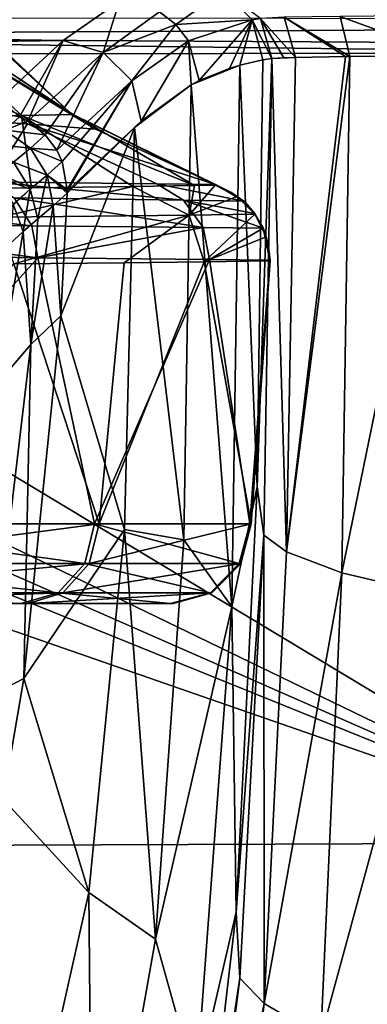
# Model space of a CAD drawing. Header units: millimetres. Extents: x -104 to 104, y -36 to 73.
# Tile 121 of 145: x 20.86 to 25.22, y 3.26 to 15.63. Entities that reach past the tile are written whole.
import ezdxf

# ---------------------------------------------------------------- set-up
doc = ezdxf.new("R2010")
doc.units = ezdxf.units.MM
doc.header["$LTSCALE"] = 33.374815
for name, color, linetype in [('246', 7, 'CONTINUOUS'), ('247', 7, 'CONTINUOUS'), ('249', 7, 'CONTINUOUS'), ('255', 7, 'CONTINUOUS'), ('256', 7, 'CONTINUOUS'), ('257', 7, 'CONTINUOUS'), ('258', 7, 'CONTINUOUS'), ('259', 7, 'CONTINUOUS'), ('266', 7, 'CONTINUOUS'), ('267', 7, 'CONTINUOUS'), ('332', 7, 'CONTINUOUS'), ('333', 7, 'CONTINUOUS'), ('334', 7, 'CONTINUOUS'), ('337', 7, 'CONTINUOUS'), ('339', 7, 'CONTINUOUS'), ('344', 7, 'CONTINUOUS'), ('346', 7, 'CONTINUOUS'), ('361', 7, 'CONTINUOUS'), ('362', 7, 'CONTINUOUS')]:
    doc.layers.add(name, color=color, linetype=linetype)

msp = doc.modelspace()

# ---------------------------------------------------------------- linework, layer by layer
at = {"layer": '246', "color": 7, "linetype": 'CONTINUOUS', "true_color": 0xe6e6e6}
for points in [[(20.855, 14.408, 37.279), (20.67, 14.241, 40.1), (20.957, 14.355, 37.283), (20.855, 14.408, 37.279)], [(20.957, 14.355, 37.283), (20.67, 14.241, 40.1), (21.177, 14.181, 37.286), (20.957, 14.355, 37.283)], [(20.67, 14.241, 40.1), (20.457, 14.07, 42.805), (20.991, 14.012, 40.11), (20.67, 14.241, 40.1)], [(21.177, 14.181, 37.286), (20.67, 14.241, 40.1), (20.991, 14.012, 40.11), (21.177, 14.181, 37.286)], [(21.177, 14.181, 37.286), (20.991, 14.012, 40.11), (21.32, 13.99, 37.284), (21.177, 14.181, 37.286)], [(20.991, 14.012, 40.11), (20.457, 14.07, 42.805), (20.779, 13.837, 42.817), (20.991, 14.012, 40.11)], [(21.199, 13.677, 40.106), (20.991, 14.012, 40.11), (20.779, 13.837, 42.817), (21.199, 13.677, 40.106)], [(21.199, 13.677, 40.106), (21.388, 13.848, 37.28), (20.991, 14.012, 40.11), (21.199, 13.677, 40.106)], [(20.991, 14.012, 40.11), (21.388, 13.848, 37.28), (21.32, 13.99, 37.284), (20.991, 14.012, 40.11)], [(21.388, 13.848, 37.28), (21.199, 13.677, 40.106), (21.453, 13.494, 37.264), (21.388, 13.848, 37.28)], [(20.986, 13.498, 42.812), (20.779, 13.837, 42.817), (20.568, 13.655, 45.457), (20.986, 13.498, 42.812)], [(20.986, 13.498, 42.812), (21.199, 13.677, 40.106), (20.779, 13.837, 42.817), (20.986, 13.498, 42.812)], [(20.773, 13.311, 45.45), (20.986, 13.498, 42.812), (20.568, 13.655, 45.457), (20.773, 13.311, 45.45)], [(21.199, 13.677, 40.106), (20.986, 13.498, 42.812), (21.085, 13.128, 42.283), (21.199, 13.677, 40.106)], [(21.276, 13.288, 39.86), (21.199, 13.677, 40.106), (21.085, 13.128, 42.283), (21.276, 13.288, 39.86)], [(21.453, 13.494, 37.264), (21.199, 13.677, 40.106), (21.453, 13.473, 37.263), (21.453, 13.494, 37.264)], [(21.453, 13.473, 37.263), (21.199, 13.677, 40.106), (21.452, 13.451, 37.261), (21.453, 13.473, 37.263)], [(21.452, 13.451, 37.261), (21.199, 13.677, 40.106), (21.276, 13.288, 39.86), (21.452, 13.451, 37.261)], [(20.986, 13.498, 42.812), (20.773, 13.311, 45.45), (20.901, 12.968, 44.524), (20.986, 13.498, 42.812)], [(21.085, 13.128, 42.283), (20.986, 13.498, 42.812), (20.901, 12.968, 44.524), (21.085, 13.128, 42.283)], [(20.901, 12.968, 44.524), (20.773, 13.311, 45.45), (20.73, 12.812, 46.612), (20.901, 12.968, 44.524)]]:
    msp.add_3dface(points, dxfattribs=at)
at = {"layer": '247', "color": 7, "linetype": 'CONTINUOUS', "true_color": 0xe6e6e6}
for points in [[(21.452, 13.451, 37.261), (21.276, 13.288, 39.86), (21.372, 11.909, 37.261), (21.452, 13.451, 37.261)], [(21.276, 13.288, 39.86), (21.085, 13.128, 42.283), (20.994, 11.548, 41.91), (21.276, 13.288, 39.86)], [(21.372, 11.909, 37.261), (21.276, 13.288, 39.86), (20.994, 11.548, 41.91), (21.372, 11.909, 37.261)], [(21.085, 13.128, 42.283), (20.901, 12.968, 44.524), (20.994, 11.548, 41.91), (21.085, 13.128, 42.283)], [(20.901, 12.968, 44.524), (20.73, 12.812, 46.612), (20.573, 11.059, 46.338), (20.901, 12.968, 44.524)], [(20.994, 11.548, 41.91), (20.901, 12.968, 44.524), (20.573, 11.059, 46.338), (20.994, 11.548, 41.91)], [(21.372, 11.909, 37.261), (20.994, 11.548, 41.91), (20.908, 7.355, 37.262), (21.372, 11.909, 37.261)], [(20.994, 11.548, 41.91), (20.573, 11.059, 46.338), (20.466, 7.127, 41.553), (20.994, 11.548, 41.91)], [(20.908, 7.355, 37.262), (20.994, 11.548, 41.91), (20.466, 7.127, 41.553), (20.908, 7.355, 37.262)], [(20.908, 7.355, 37.262), (20.466, 7.127, 41.553), (20.649, 5.838, 37.262), (20.908, 7.355, 37.262)]]:
    msp.add_3dface(points, dxfattribs=at)
at = {"layer": '249', "color": 7, "linetype": 'CONTINUOUS', "true_color": 0xe6e6e6}
for points in [[(23.909, 15.122, -26.074), (23.619, 15.055, -17.487), (23.838, 9.761, -26.059), (23.909, 15.122, -26.074)], [(23.111, 14.862, -2.677), (23.008, 14.81, 0.259), (23.619, 15.055, -17.487), (23.111, 14.862, -2.677)], [(23.619, 15.055, -17.487), (23.008, 14.81, 0.259), (23.521, 8.256, -17.752), (23.619, 15.055, -17.487)], [(23.492, 15.016, -13.75), (23.111, 14.862, -2.677), (23.619, 15.055, -17.487), (23.492, 15.016, -13.75)], [(23.619, 15.055, -17.487), (23.521, 8.256, -17.752), (23.838, 9.761, -26.059), (23.619, 15.055, -17.487)], [(22.917, 9.097, 0.863), (23.008, 14.81, 0.259), (22.296, 14.274, 19.493), (22.917, 9.097, 0.863)], [(22.296, 14.274, 19.493), (23.008, 14.81, 0.259), (22.383, 14.354, 17.299), (22.296, 14.274, 19.493)], [(23.008, 14.81, 0.259), (22.917, 9.097, 0.863), (23.521, 8.256, -17.752), (23.008, 14.81, 0.259)], [(21.452, 13.451, 37.261), (21.372, 11.909, 37.261), (22.296, 14.274, 19.493), (21.452, 13.451, 37.261)], [(22.296, 14.274, 19.493), (21.372, 11.909, 37.261), (22.173, 9.226, 19.438), (22.296, 14.274, 19.493)], [(22.917, 9.097, 0.863), (22.296, 14.274, 19.493), (22.173, 9.226, 19.438), (22.917, 9.097, 0.863)], [(21.372, 11.909, 37.261), (20.908, 7.355, 37.262), (22.173, 9.226, 19.438), (21.372, 11.909, 37.261)], [(23.838, 9.761, -26.059), (23.521, 8.256, -17.752), (23.573, 4.423, -26.081), (23.838, 9.761, -26.059)], [(22.173, 9.226, 19.438), (20.908, 7.355, 37.262), (21.722, 4.669, 19.633), (22.173, 9.226, 19.438)], [(22.56, 4.084, 0.906), (22.173, 9.226, 19.438), (21.722, 4.669, 19.633), (22.56, 4.084, 0.906)], [(22.56, 4.084, 0.906), (22.917, 9.097, 0.863), (22.173, 9.226, 19.438), (22.56, 4.084, 0.906)], [(22.917, 9.097, 0.863), (22.56, 4.084, 0.906), (23.521, 8.256, -17.752), (22.917, 9.097, 0.863)], [(23.521, 8.256, -17.752), (22.56, 4.084, 0.906), (23.073, 2.254, -17.923), (23.521, 8.256, -17.752)], [(23.521, 8.256, -17.752), (23.073, 2.254, -17.923), (23.573, 4.423, -26.081), (23.521, 8.256, -17.752)], [(20.908, 7.355, 37.262), (20.649, 5.838, 37.262), (21.722, 4.669, 19.633), (20.908, 7.355, 37.262)], [(21.722, 4.669, 19.633), (20.649, 5.838, 37.262), (20.799, 0.543, 19.827), (21.722, 4.669, 19.633)], [(21.771, -0.38, 0.931), (21.722, 4.669, 19.633), (20.799, 0.543, 19.827), (21.771, -0.38, 0.931)], [(21.771, -0.38, 0.931), (22.56, 4.084, 0.906), (21.722, 4.669, 19.633), (21.771, -0.38, 0.931)], [(23.573, 4.423, -26.081), (23.073, 2.254, -17.923), (23.02, -0.346, -26.179), (23.573, 4.423, -26.081)], [(22.56, 4.084, 0.906), (21.771, -0.38, 0.931), (23.073, 2.254, -17.923), (22.56, 4.084, 0.906)]]:
    msp.add_3dface(points, dxfattribs=at)
at = {"layer": '255', "color": 7, "linetype": 'CONTINUOUS', "true_color": 0xe6e6e6}
for points in [[(23.909, 15.122, -26.074), (23.838, 9.761, -26.059), (24.024, 15.138, -28.51), (23.909, 15.122, -26.074)], [(23.838, 9.761, -26.059), (23.922, 9.155, -28.283), (24.024, 15.138, -28.51), (23.838, 9.761, -26.059)], [(23.922, 9.155, -28.283), (24.208, 8.944, -30.61), (24.024, 15.138, -28.51), (23.922, 9.155, -28.283)], [(24.208, 8.944, -30.61), (24.32, 15.151, -30.789), (24.024, 15.138, -28.51), (24.208, 8.944, -30.61)], [(24.024, 15.138, -28.51), (24.32, 15.151, -30.789), (24.175, 15.147, -29.949), (24.024, 15.138, -28.51)], [(24.9, 8.682, -32.819), (25.002, 15.163, -32.92), (24.208, 8.944, -30.61), (24.9, 8.682, -32.819)], [(24.208, 8.944, -30.61), (25.002, 15.163, -32.92), (24.949, 15.163, -32.805), (24.208, 8.944, -30.61)], [(24.32, 15.151, -30.789), (24.208, 8.944, -30.61), (24.949, 15.163, -32.805), (24.32, 15.151, -30.789)], [(26.146, 8.387, -34.605), (26.232, 15.174, -34.661), (24.9, 8.682, -32.819), (26.146, 8.387, -34.605)], [(24.9, 8.682, -32.819), (26.232, 15.174, -34.661), (25.002, 15.163, -32.92), (24.9, 8.682, -32.819)], [(23.838, 9.761, -26.059), (23.573, 4.423, -26.081), (23.922, 9.155, -28.283), (23.838, 9.761, -26.059)], [(23.573, 4.423, -26.081), (23.621, 3.594, -28.208), (23.922, 9.155, -28.283), (23.573, 4.423, -26.081)], [(23.621, 3.594, -28.208), (23.927, 3.275, -30.471), (23.922, 9.155, -28.283), (23.621, 3.594, -28.208)], [(23.927, 3.275, -30.471), (24.208, 8.944, -30.61), (23.922, 9.155, -28.283), (23.927, 3.275, -30.471)], [(23.927, 3.275, -30.471), (24.9, 8.682, -32.819), (24.208, 8.944, -30.61), (23.927, 3.275, -30.471)], [(24.637, 2.855, -32.659), (24.9, 8.682, -32.819), (23.927, 3.275, -30.471), (24.637, 2.855, -32.659)], [(24.637, 2.855, -32.659), (26.146, 8.387, -34.605), (24.9, 8.682, -32.819), (24.637, 2.855, -32.659)], [(25.891, 2.368, -34.463), (26.146, 8.387, -34.605), (24.637, 2.855, -32.659), (25.891, 2.368, -34.463)], [(23.573, 4.423, -26.081), (23.02, -0.346, -26.179), (23.621, 3.594, -28.208), (23.573, 4.423, -26.081)], [(23.02, -0.346, -26.179), (22.973, -1.538, -28.204), (23.621, 3.594, -28.208), (23.02, -0.346, -26.179)], [(22.973, -1.538, -28.204), (23.927, 3.275, -30.471), (23.621, 3.594, -28.208), (22.973, -1.538, -28.204)], [(23.324, -1.878, -30.365), (23.927, 3.275, -30.471), (22.973, -1.538, -28.204), (23.324, -1.878, -30.365)], [(23.324, -1.878, -30.365), (24.637, 2.855, -32.659), (23.927, 3.275, -30.471), (23.324, -1.878, -30.365)]]:
    msp.add_3dface(points, dxfattribs=at)
at = {"layer": '256', "color": 7, "linetype": 'CONTINUOUS', "true_color": 0xe6e6e6}
for points in [[(23.777, 15.624, -26.075), (23.88, 15.644, -28.39), (23.413, 15.991, -26.085), (23.777, 15.624, -26.075)], [(23.777, 15.624, -26.075), (24.024, 15.138, -28.51), (23.88, 15.644, -28.39), (23.777, 15.624, -26.075)], [(23.909, 15.122, -26.074), (24.024, 15.138, -28.51), (23.777, 15.624, -26.075), (23.909, 15.122, -26.074)], [(23.88, 15.644, -28.39), (24.32, 15.151, -30.789), (24.176, 15.657, -30.757), (23.88, 15.644, -28.39)], [(24.175, 15.147, -29.949), (24.32, 15.151, -30.789), (23.88, 15.644, -28.39), (24.175, 15.147, -29.949)], [(24.024, 15.138, -28.51), (24.175, 15.147, -29.949), (23.88, 15.644, -28.39), (24.024, 15.138, -28.51)], [(24.176, 15.657, -30.757), (25.002, 15.163, -32.92), (24.88, 15.669, -32.976), (24.176, 15.657, -30.757)], [(24.949, 15.163, -32.805), (25.002, 15.163, -32.92), (24.176, 15.657, -30.757), (24.949, 15.163, -32.805)], [(24.32, 15.151, -30.789), (24.949, 15.163, -32.805), (24.176, 15.657, -30.757), (24.32, 15.151, -30.789)], [(24.88, 15.669, -32.976), (26.232, 15.174, -34.661), (26.142, 15.679, -34.761), (24.88, 15.669, -32.976)], [(25.002, 15.163, -32.92), (26.232, 15.174, -34.661), (24.88, 15.669, -32.976), (25.002, 15.163, -32.92)]]:
    msp.add_3dface(points, dxfattribs=at)
at = {"layer": '257', "color": 7, "linetype": 'CONTINUOUS', "true_color": 0xe6e6e6}
for points in [[(22.817, 15.566, -2.675), (23.413, 15.991, -26.085), (22.61, 15.725, -2.679), (22.817, 15.566, -2.675)], [(23.777, 15.624, -26.075), (23.413, 15.991, -26.085), (22.817, 15.566, -2.675), (23.777, 15.624, -26.075)], [(22.976, 15.36, -2.673), (23.777, 15.624, -26.075), (22.817, 15.566, -2.675), (22.976, 15.36, -2.673)], [(23.111, 14.862, -2.677), (23.777, 15.624, -26.075), (22.976, 15.36, -2.673), (23.111, 14.862, -2.677)], [(23.111, 14.862, -2.677), (23.492, 15.016, -13.75), (23.777, 15.624, -26.075), (23.111, 14.862, -2.677)], [(23.492, 15.016, -13.75), (23.619, 15.055, -17.487), (23.777, 15.624, -26.075), (23.492, 15.016, -13.75)], [(23.619, 15.055, -17.487), (23.909, 15.122, -26.074), (23.777, 15.624, -26.075), (23.619, 15.055, -17.487)]]:
    msp.add_3dface(points, dxfattribs=at)
at = {"layer": '258', "color": 7, "linetype": 'CONTINUOUS', "true_color": 0xe6e6e6}
for points in [[(22.111, 15.858, -2.694), (21.401, 15.364, 17.288), (21.904, 15.216, 17.304), (22.111, 15.858, -2.694)], [(22.61, 15.725, -2.679), (22.111, 15.858, -2.694), (21.904, 15.216, 17.304), (22.61, 15.725, -2.679)], [(22.817, 15.566, -2.675), (22.61, 15.725, -2.679), (21.904, 15.216, 17.304), (22.817, 15.566, -2.675)], [(22.817, 15.566, -2.675), (21.904, 15.216, 17.304), (22.262, 14.858, 17.306), (22.817, 15.566, -2.675)], [(22.976, 15.36, -2.673), (22.817, 15.566, -2.675), (22.262, 14.858, 17.306), (22.976, 15.36, -2.673)], [(20.461, 14.492, 37.261), (20.855, 14.408, 37.279), (21.401, 15.364, 17.288), (20.461, 14.492, 37.261)], [(20.855, 14.408, 37.279), (20.957, 14.355, 37.283), (21.401, 15.364, 17.288), (20.855, 14.408, 37.279)], [(21.401, 15.364, 17.288), (20.957, 14.355, 37.283), (21.904, 15.216, 17.304), (21.401, 15.364, 17.288)], [(22.383, 14.354, 17.299), (22.976, 15.36, -2.673), (22.262, 14.858, 17.306), (22.383, 14.354, 17.299)], [(22.383, 14.354, 17.299), (23.008, 14.81, 0.259), (22.976, 15.36, -2.673), (22.383, 14.354, 17.299)], [(23.008, 14.81, 0.259), (23.111, 14.862, -2.677), (22.976, 15.36, -2.673), (23.008, 14.81, 0.259)], [(20.957, 14.355, 37.283), (21.177, 14.181, 37.286), (21.904, 15.216, 17.304), (20.957, 14.355, 37.283)], [(21.177, 14.181, 37.286), (21.32, 13.99, 37.284), (21.904, 15.216, 17.304), (21.177, 14.181, 37.286)], [(21.904, 15.216, 17.304), (21.32, 13.99, 37.284), (22.262, 14.858, 17.306), (21.904, 15.216, 17.304)], [(21.32, 13.99, 37.284), (21.388, 13.848, 37.28), (22.262, 14.858, 17.306), (21.32, 13.99, 37.284)], [(21.388, 13.848, 37.28), (21.453, 13.494, 37.264), (22.262, 14.858, 17.306), (21.388, 13.848, 37.28)], [(21.453, 13.494, 37.264), (21.453, 13.473, 37.263), (22.262, 14.858, 17.306), (21.453, 13.494, 37.264)], [(21.453, 13.473, 37.263), (22.383, 14.354, 17.299), (22.262, 14.858, 17.306), (21.453, 13.473, 37.263)], [(21.453, 13.473, 37.263), (21.452, 13.451, 37.261), (22.383, 14.354, 17.299), (21.453, 13.473, 37.263)], [(21.452, 13.451, 37.261), (22.296, 14.274, 19.493), (22.383, 14.354, 17.299), (21.452, 13.451, 37.261)]]:
    msp.add_3dface(points, dxfattribs=at)
at = {"layer": '259', "color": 7, "linetype": 'CONTINUOUS', "true_color": 0xe6e6e6}
for points in [[(22.111, 15.858, -2.694), (1.513, 15.67, 6.898), (21.401, 15.364, 17.288), (22.111, 15.858, -2.694)], [(1.513, 15.67, 6.898), (0, 15.662, 7.239), (21.401, 15.364, 17.288), (1.513, 15.67, 6.898)], [(0, 15.662, 7.239), (0, 15.05, 26.94), (21.401, 15.364, 17.288), (0, 15.662, 7.239)], [(0, 15.05, 26.94), (20.461, 14.492, 37.261), (21.401, 15.364, 17.288), (0, 15.05, 26.94)]]:
    msp.add_3dface(points, dxfattribs=at)
at = {"layer": '266', "color": 7, "linetype": 'CONTINUOUS', "true_color": 0xe6e6e6}
for points in [[(29.093, 15.209, -68.087), (28.441, 5.291, -68.079), (11.997, 15.188, -68.087), (29.093, 15.209, -68.087)], [(3.98, 15.181, -68.087), (28.441, 5.291, -68.079), (0, 15.173, -68.087), (3.98, 15.181, -68.087)], [(0, 15.173, -68.087), (28.441, 5.291, -68.079), (0, 5.182, -68.077), (0, 15.173, -68.087)], [(5.906, 15.185, -68.087), (28.441, 5.291, -68.079), (3.98, 15.181, -68.087), (5.906, 15.185, -68.087)], [(7.982, 15.188, -68.087), (28.441, 5.291, -68.079), (5.906, 15.185, -68.087), (7.982, 15.188, -68.087)], [(11.997, 15.188, -68.087), (28.441, 5.291, -68.079), (7.982, 15.188, -68.087), (11.997, 15.188, -68.087)], [(28.441, 5.291, -68.079), (28.441, -2.648, -68.042), (0, 5.182, -68.077), (28.441, 5.291, -68.079)], [(0, 5.182, -68.077), (28.441, -2.648, -68.042), (0, -3.142, -68.033), (0, 5.182, -68.077)]]:
    msp.add_3dface(points, dxfattribs=at)
at = {"layer": '267', "color": 7, "linetype": 'CONTINUOUS', "true_color": 0xe6e6e6}
for points in [[(11.961, 15.656, -68.028), (48.628, 15.63, -68.022), (11.994, 15.421, -68.083), (11.961, 15.656, -68.028)], [(48.628, 15.63, -68.022), (48.813, 15.213, -68.087), (11.994, 15.421, -68.083), (48.628, 15.63, -68.022)], [(48.813, 15.213, -68.087), (29.093, 15.209, -68.087), (11.994, 15.421, -68.083), (48.813, 15.213, -68.087)], [(29.093, 15.209, -68.087), (11.997, 15.188, -68.087), (11.994, 15.421, -68.083), (29.093, 15.209, -68.087)]]:
    msp.add_3dface(points, dxfattribs=at)
at = {"layer": '332', "color": 7, "linetype": 'CONTINUOUS', "true_color": 0xe6e6e6}
for points in [[(20.785, 13.389, -55.588), (22.914, 13.363, -50.188), (20.491, 13.591, -55.374), (20.785, 13.389, -55.588)], [(20.491, 13.591, -55.374), (22.914, 13.363, -50.188), (22.577, 13.567, -50.057), (20.491, 13.591, -55.374)], [(22.914, 13.363, -50.188), (23.67, 13.349, -44.448), (22.577, 13.567, -50.057), (22.914, 13.363, -50.188)], [(23.67, 13.349, -44.448), (23.314, 13.556, -44.445), (22.577, 13.567, -50.057), (23.67, 13.349, -44.448)], [(17.6, 13.095, -60.48), (21.009, 13.04, -55.712), (17.412, 13.442, -60.309), (17.6, 13.095, -60.48)], [(17.412, 13.442, -60.309), (21.009, 13.04, -55.712), (20.785, 13.389, -55.588), (17.412, 13.442, -60.309)], [(21.009, 13.04, -55.712), (23.159, 13.016, -50.26), (20.785, 13.389, -55.588), (21.009, 13.04, -55.712)], [(20.785, 13.389, -55.588), (23.159, 13.016, -50.26), (22.914, 13.363, -50.188), (20.785, 13.389, -55.588)], [(23.159, 13.016, -50.26), (23.915, 13.009, -44.451), (22.914, 13.363, -50.188), (23.159, 13.016, -50.26)], [(23.915, 13.009, -44.451), (23.81, 13.192, -44.45), (22.914, 13.363, -50.188), (23.915, 13.009, -44.451)], [(22.914, 13.363, -50.188), (23.81, 13.192, -44.45), (23.67, 13.349, -44.448), (22.914, 13.363, -50.188)], [(17.661, 12.693, -60.536), (21.082, 12.637, -55.755), (17.6, 13.095, -60.48), (17.661, 12.693, -60.536)], [(17.6, 13.095, -60.48), (21.082, 12.637, -55.755), (21.009, 13.04, -55.712), (17.6, 13.095, -60.48)], [(21.009, 13.04, -55.712), (21.082, 12.637, -55.755), (23.159, 13.016, -50.26), (21.009, 13.04, -55.712)], [(21.082, 12.637, -55.755), (23.238, 12.615, -50.286), (23.159, 13.016, -50.26), (21.082, 12.637, -55.755)], [(23.159, 13.016, -50.26), (23.238, 12.615, -50.286), (23.915, 13.009, -44.451), (23.159, 13.016, -50.26)], [(23.238, 12.615, -50.286), (23.999, 12.607, -44.453), (23.915, 13.009, -44.451), (23.238, 12.615, -50.286)]]:
    msp.add_3dface(points, dxfattribs=at)
at = {"layer": '333', "color": 7, "linetype": 'CONTINUOUS', "true_color": 0xe6e6e6}
for points in [[(23.314, 13.556, -44.445), (23.67, 13.349, -44.448), (23.314, 13.556, -44.387), (23.314, 13.556, -44.445)], [(23.314, 13.556, -44.387), (23.67, 13.349, -44.448), (23.315, 13.556, -44.33), (23.314, 13.556, -44.387)], [(23.315, 13.556, -44.33), (23.67, 13.349, -44.448), (23.507, 13.462, -44.331), (23.315, 13.556, -44.33)], [(23.507, 13.462, -44.331), (23.67, 13.349, -44.448), (23.686, 13.334, -44.332), (23.507, 13.462, -44.331)], [(23.67, 13.349, -44.448), (23.81, 13.192, -44.45), (23.686, 13.334, -44.332), (23.67, 13.349, -44.448)], [(23.686, 13.334, -44.332), (23.81, 13.192, -44.45), (23.814, 13.183, -44.333), (23.686, 13.334, -44.332)], [(23.81, 13.192, -44.45), (23.915, 13.009, -44.451), (23.814, 13.183, -44.333), (23.81, 13.192, -44.45)], [(23.814, 13.183, -44.333), (23.915, 13.009, -44.451), (23.913, 13.012, -44.334), (23.814, 13.183, -44.333)], [(23.913, 13.012, -44.334), (23.915, 13.009, -44.451), (23.978, 12.808, -44.335), (23.913, 13.012, -44.334)], [(23.915, 13.009, -44.451), (23.999, 12.607, -44.453), (23.978, 12.808, -44.335), (23.915, 13.009, -44.451)], [(23.978, 12.808, -44.335), (23.999, 12.607, -44.453), (24, 12.604, -44.337), (23.978, 12.808, -44.335)], [(24, 12.604, -44.337), (23.999, 12.607, -44.453), (24, 12.605, -44.395), (24, 12.604, -44.337)]]:
    msp.add_3dface(points, dxfattribs=at)
at = {"layer": '334', "color": 7, "linetype": 'CONTINUOUS', "true_color": 0xe6e6e6}
for points in [[(18.636, 14.452, -54.893), (20.952, 14.318, -49.878), (19.31, 15.767, -49.69), (18.636, 14.452, -54.893)], [(20.952, 14.318, -49.878), (21.809, 14.252, -44.355), (19.31, 15.767, -49.69), (20.952, 14.318, -49.878)], [(19.31, 15.767, -49.69), (21.809, 14.252, -44.355), (21.526, 14.437, -44.36), (19.31, 15.767, -49.69)], [(20.131, 15.707, -44.388), (19.31, 15.767, -49.69), (21.482, 14.468, -44.361), (20.131, 15.707, -44.388)], [(21.482, 14.468, -44.361), (19.31, 15.767, -49.69), (21.526, 14.437, -44.36), (21.482, 14.468, -44.361)], [(18.636, 14.452, -54.893), (20.491, 13.591, -55.374), (20.952, 14.318, -49.878), (18.636, 14.452, -54.893)], [(20.491, 13.591, -55.374), (22.577, 13.567, -50.057), (20.952, 14.318, -49.878), (20.491, 13.591, -55.374)], [(22.577, 13.567, -50.057), (23.314, 13.556, -44.445), (20.952, 14.318, -49.878), (22.577, 13.567, -50.057)], [(23.314, 13.556, -44.445), (23.314, 13.556, -44.387), (20.952, 14.318, -49.878), (23.314, 13.556, -44.445)], [(23.314, 13.556, -44.387), (23.315, 13.556, -44.33), (20.952, 14.318, -49.878), (23.314, 13.556, -44.387)], [(20.952, 14.318, -49.878), (23.315, 13.556, -44.33), (21.809, 14.252, -44.355), (20.952, 14.318, -49.878)]]:
    msp.add_3dface(points, dxfattribs=at)
at = {"layer": '337', "color": 7, "linetype": 'CONTINUOUS', "true_color": 0xe6e6e6}
for points in [[(21.005, 13.518, -34.171), (20.61, 13.146, -32.362), (19.267, 13.5, -31.161), (21.005, 13.518, -34.171)], [(22.984, 13.173, -38.069), (20.61, 13.146, -32.362), (22.275, 13.533, -37.407), (22.984, 13.173, -38.069)], [(22.275, 13.533, -37.407), (20.61, 13.146, -32.362), (21.005, 13.518, -34.171), (22.275, 13.533, -37.407)], [(23.05, 13.545, -40.792), (22.984, 13.173, -38.069), (22.275, 13.533, -37.407), (23.05, 13.545, -40.792)], [(23.585, 13.408, -44.216), (22.984, 13.173, -38.069), (23.312, 13.548, -44.215), (23.585, 13.408, -44.216)], [(23.312, 13.548, -44.215), (22.984, 13.173, -38.069), (23.05, 13.545, -40.792), (23.312, 13.548, -44.215)], [(23.81, 13.185, -44.217), (22.984, 13.173, -38.069), (23.585, 13.408, -44.216), (23.81, 13.185, -44.217)], [(20.61, 13.146, -32.362), (22.984, 13.173, -38.069), (20.781, 12.56, -32.28), (20.61, 13.146, -32.362)], [(20.781, 12.56, -32.28), (22.984, 13.173, -38.069), (22.166, 12.575, -35.084), (20.781, 12.56, -32.28)], [(22.166, 12.575, -35.084), (22.984, 13.173, -38.069), (23.174, 12.587, -38.044), (22.166, 12.575, -35.084)], [(22.984, 13.173, -38.069), (23.81, 13.185, -44.217), (23.174, 12.587, -38.044), (22.984, 13.173, -38.069)], [(23.174, 12.587, -38.044), (23.81, 13.185, -44.217), (23.952, 12.901, -44.22), (23.174, 12.587, -38.044)], [(24, 12.598, -44.224), (23.174, 12.587, -38.044), (23.952, 12.901, -44.22), (24, 12.598, -44.224)]]:
    msp.add_3dface(points, dxfattribs=at)
at = {"layer": '339', "color": 7, "linetype": 'CONTINUOUS', "true_color": 0xe6e6e6}
for points in [[(21.082, 12.637, -55.755), (17.661, 12.693, -60.536), (18.073, 9.297, -60.077), (21.082, 12.637, -55.755)], [(21.795, 9.297, -54.335), (21.082, 12.637, -55.755), (18.073, 9.297, -60.077), (21.795, 9.297, -54.335)], [(23.238, 12.615, -50.286), (21.082, 12.637, -55.755), (21.795, 9.297, -54.335), (23.238, 12.615, -50.286)], [(23.745, 9.297, -47.775), (23.238, 12.615, -50.286), (21.795, 9.297, -54.335), (23.745, 9.297, -47.775)], [(23.999, 12.607, -44.453), (23.238, 12.615, -50.286), (23.745, 9.297, -47.775), (23.999, 12.607, -44.453)], [(18.162, 9.297, -28.597), (20.781, 12.56, -32.28), (21.852, 9.297, -34.361), (18.162, 9.297, -28.597)], [(20.781, 12.56, -32.28), (22.166, 12.575, -35.084), (21.852, 9.297, -34.361), (20.781, 12.56, -32.28)], [(22.166, 12.575, -35.084), (23.174, 12.587, -38.044), (21.852, 9.297, -34.361), (22.166, 12.575, -35.084)], [(21.852, 9.297, -34.361), (23.174, 12.587, -38.044), (23.764, 9.297, -40.932), (21.852, 9.297, -34.361)], [(23.174, 12.587, -38.044), (24, 12.598, -44.224), (23.764, 9.297, -40.932), (23.174, 12.587, -38.044)], [(23.764, 9.297, -40.932), (23.999, 12.607, -44.453), (23.745, 9.297, -47.775), (23.764, 9.297, -40.932)], [(24, 12.605, -44.395), (23.999, 12.607, -44.453), (23.764, 9.297, -40.932), (24, 12.605, -44.395)], [(24, 12.604, -44.337), (24, 12.605, -44.395), (23.764, 9.297, -40.932), (24, 12.604, -44.337)], [(24, 12.604, -44.337), (23.764, 9.297, -40.932), (24, 12.601, -44.28), (24, 12.604, -44.337)], [(23.764, 9.297, -40.932), (24, 12.598, -44.224), (24, 12.601, -44.28), (23.764, 9.297, -40.932)]]:
    msp.add_3dface(points, dxfattribs=at)
at = {"layer": '344', "color": 7, "linetype": 'CONTINUOUS', "true_color": 0xe6e6e6}
for points in [[(20.874, 8.297, -53.944), (17.307, 8.297, -59.434), (17.85, 8.297, -44.286), (20.874, 8.297, -53.944)], [(17.454, 8.297, -29.307), (20.967, 8.297, -34.831), (17.85, 8.297, -44.286), (17.454, 8.297, -29.307)], [(20.967, 8.297, -34.831), (20.874, 8.297, -53.944), (17.85, 8.297, -44.286), (20.967, 8.297, -34.831)], [(22.75, 8.297, -47.67), (20.874, 8.297, -53.944), (20.967, 8.297, -34.831), (22.75, 8.297, -47.67)], [(22.782, 8.297, -41.123), (22.75, 8.297, -47.67), (20.967, 8.297, -34.831), (22.782, 8.297, -41.123)]]:
    msp.add_3dface(points, dxfattribs=at)
at = {"layer": '346', "color": 7, "linetype": 'CONTINUOUS', "true_color": 0xe6e6e6}
for points in [[(18.073, 9.297, -60.077), (17.971, 8.797, -59.991), (21.673, 8.797, -54.28), (18.073, 9.297, -60.077)], [(18.162, 9.297, -28.597), (21.852, 9.297, -34.361), (18.061, 8.797, -28.685), (18.162, 9.297, -28.597)], [(21.852, 9.297, -34.361), (21.73, 8.797, -34.417), (18.061, 8.797, -28.685), (21.852, 9.297, -34.361)], [(21.795, 9.297, -54.335), (18.073, 9.297, -60.077), (21.673, 8.797, -54.28), (21.795, 9.297, -54.335)], [(21.795, 9.297, -54.335), (21.673, 8.797, -54.28), (23.613, 8.797, -47.757), (21.795, 9.297, -54.335)], [(21.852, 9.297, -34.361), (23.764, 9.297, -40.932), (21.73, 8.797, -34.417), (21.852, 9.297, -34.361)], [(23.764, 9.297, -40.932), (23.632, 8.797, -40.951), (21.73, 8.797, -34.417), (23.764, 9.297, -40.932)], [(23.745, 9.297, -47.775), (21.795, 9.297, -54.335), (23.613, 8.797, -47.757), (23.745, 9.297, -47.775)], [(23.745, 9.297, -47.775), (23.613, 8.797, -47.757), (23.632, 8.797, -40.951), (23.745, 9.297, -47.775)], [(23.764, 9.297, -40.932), (23.745, 9.297, -47.775), (23.632, 8.797, -40.951), (23.764, 9.297, -40.932)], [(17.693, 8.43, -59.752), (21.339, 8.43, -54.129), (17.971, 8.797, -59.991), (17.693, 8.43, -59.752)], [(21.397, 8.43, -34.569), (17.785, 8.43, -28.925), (21.73, 8.797, -34.417), (21.397, 8.43, -34.569)], [(21.73, 8.797, -34.417), (17.785, 8.43, -28.925), (18.061, 8.797, -28.685), (21.73, 8.797, -34.417)], [(17.971, 8.797, -59.991), (21.339, 8.43, -54.129), (21.673, 8.797, -54.28), (17.971, 8.797, -59.991)], [(21.339, 8.43, -54.129), (23.25, 8.43, -47.705), (21.673, 8.797, -54.28), (21.339, 8.43, -54.129)], [(23.27, 8.43, -41.004), (21.397, 8.43, -34.569), (23.632, 8.797, -40.951), (23.27, 8.43, -41.004)], [(23.632, 8.797, -40.951), (21.397, 8.43, -34.569), (21.73, 8.797, -34.417), (23.632, 8.797, -40.951)], [(21.673, 8.797, -54.28), (23.25, 8.43, -47.705), (23.613, 8.797, -47.757), (21.673, 8.797, -54.28)], [(23.25, 8.43, -47.705), (23.27, 8.43, -41.004), (23.613, 8.797, -47.757), (23.25, 8.43, -47.705)], [(23.613, 8.797, -47.757), (23.27, 8.43, -41.004), (23.632, 8.797, -40.951), (23.613, 8.797, -47.757)], [(17.307, 8.297, -59.434), (20.874, 8.297, -53.944), (17.693, 8.43, -59.752), (17.307, 8.297, -59.434)], [(20.967, 8.297, -34.831), (17.454, 8.297, -29.307), (21.397, 8.43, -34.569), (20.967, 8.297, -34.831)], [(21.397, 8.43, -34.569), (17.454, 8.297, -29.307), (17.785, 8.43, -28.925), (21.397, 8.43, -34.569)], [(17.693, 8.43, -59.752), (20.874, 8.297, -53.944), (21.339, 8.43, -54.129), (17.693, 8.43, -59.752)], [(20.874, 8.297, -53.944), (22.75, 8.297, -47.67), (21.339, 8.43, -54.129), (20.874, 8.297, -53.944)], [(22.782, 8.297, -41.123), (20.967, 8.297, -34.831), (23.27, 8.43, -41.004), (22.782, 8.297, -41.123)], [(23.27, 8.43, -41.004), (20.967, 8.297, -34.831), (21.397, 8.43, -34.569), (23.27, 8.43, -41.004)], [(21.339, 8.43, -54.129), (22.75, 8.297, -47.67), (23.25, 8.43, -47.705), (21.339, 8.43, -54.129)], [(22.75, 8.297, -47.67), (22.782, 8.297, -41.123), (23.25, 8.43, -47.705), (22.75, 8.297, -47.67)], [(23.25, 8.43, -47.705), (22.782, 8.297, -41.123), (23.27, 8.43, -41.004), (23.25, 8.43, -47.705)]]:
    msp.add_3dface(points, dxfattribs=at)
at = {"layer": '361', "color": 7, "linetype": 'CONTINUOUS', "true_color": 0xe6e6e6}
for points in [[(23.507, 13.462, -44.331), (23.312, 13.548, -44.215), (23.313, 13.55, -44.273), (23.507, 13.462, -44.331)], [(23.507, 13.462, -44.331), (23.585, 13.408, -44.216), (23.312, 13.548, -44.215), (23.507, 13.462, -44.331)], [(23.315, 13.556, -44.33), (23.507, 13.462, -44.331), (23.313, 13.55, -44.273), (23.315, 13.556, -44.33)], [(23.507, 13.462, -44.331), (23.686, 13.334, -44.332), (23.585, 13.408, -44.216), (23.507, 13.462, -44.331)], [(23.686, 13.334, -44.332), (23.81, 13.185, -44.217), (23.585, 13.408, -44.216), (23.686, 13.334, -44.332)], [(23.686, 13.334, -44.332), (23.814, 13.183, -44.333), (23.81, 13.185, -44.217), (23.686, 13.334, -44.332)], [(23.814, 13.183, -44.333), (23.913, 13.012, -44.334), (23.81, 13.185, -44.217), (23.814, 13.183, -44.333)], [(23.81, 13.185, -44.217), (23.913, 13.012, -44.334), (23.952, 12.901, -44.22), (23.81, 13.185, -44.217)], [(23.913, 13.012, -44.334), (23.978, 12.808, -44.335), (23.952, 12.901, -44.22), (23.913, 13.012, -44.334)], [(23.978, 12.808, -44.335), (24, 12.598, -44.224), (23.952, 12.901, -44.22), (23.978, 12.808, -44.335)], [(23.978, 12.808, -44.335), (24, 12.604, -44.337), (24, 12.601, -44.28), (23.978, 12.808, -44.335)], [(24, 12.598, -44.224), (23.978, 12.808, -44.335), (24, 12.601, -44.28), (24, 12.598, -44.224)]]:
    msp.add_3dface(points, dxfattribs=at)
at = {"layer": '362', "color": 7, "linetype": 'CONTINUOUS', "true_color": 0xe6e6e6}
for points in [[(19.427, 15.828, -39.427), (20.88, 14.425, -39.048), (17.624, 15.808, -34.796), (19.427, 15.828, -39.427)], [(20.023, 15.84, -44.39), (21.482, 14.468, -44.361), (19.427, 15.828, -39.427), (20.023, 15.84, -44.39)], [(21.482, 14.468, -44.361), (21.526, 14.437, -44.36), (19.427, 15.828, -39.427), (21.482, 14.468, -44.361)], [(21.526, 14.437, -44.36), (20.88, 14.425, -39.048), (19.427, 15.828, -39.427), (21.526, 14.437, -44.36)], [(20.131, 15.707, -44.388), (21.482, 14.468, -44.361), (20.023, 15.84, -44.39), (20.131, 15.707, -44.388)], [(20.88, 14.425, -39.048), (18.935, 14.405, -34.069), (17.624, 15.808, -34.796), (20.88, 14.425, -39.048)], [(20.88, 14.425, -39.048), (21.005, 13.518, -34.171), (18.935, 14.405, -34.069), (20.88, 14.425, -39.048)], [(21.005, 13.518, -34.171), (19.267, 13.5, -31.161), (18.935, 14.405, -34.069), (21.005, 13.518, -34.171)], [(21.526, 14.437, -44.36), (23.05, 13.545, -40.792), (20.88, 14.425, -39.048), (21.526, 14.437, -44.36)], [(23.05, 13.545, -40.792), (22.275, 13.533, -37.407), (20.88, 14.425, -39.048), (23.05, 13.545, -40.792)], [(22.275, 13.533, -37.407), (21.005, 13.518, -34.171), (20.88, 14.425, -39.048), (22.275, 13.533, -37.407)], [(21.809, 14.252, -44.355), (23.315, 13.556, -44.33), (21.526, 14.437, -44.36), (21.809, 14.252, -44.355)], [(21.526, 14.437, -44.36), (23.315, 13.556, -44.33), (23.313, 13.55, -44.273), (21.526, 14.437, -44.36)], [(21.526, 14.437, -44.36), (23.312, 13.548, -44.215), (23.05, 13.545, -40.792), (21.526, 14.437, -44.36)], [(23.312, 13.548, -44.215), (21.526, 14.437, -44.36), (23.313, 13.55, -44.273), (23.312, 13.548, -44.215)]]:
    msp.add_3dface(points, dxfattribs=at)

doc.saveas('drawing.dxf')
